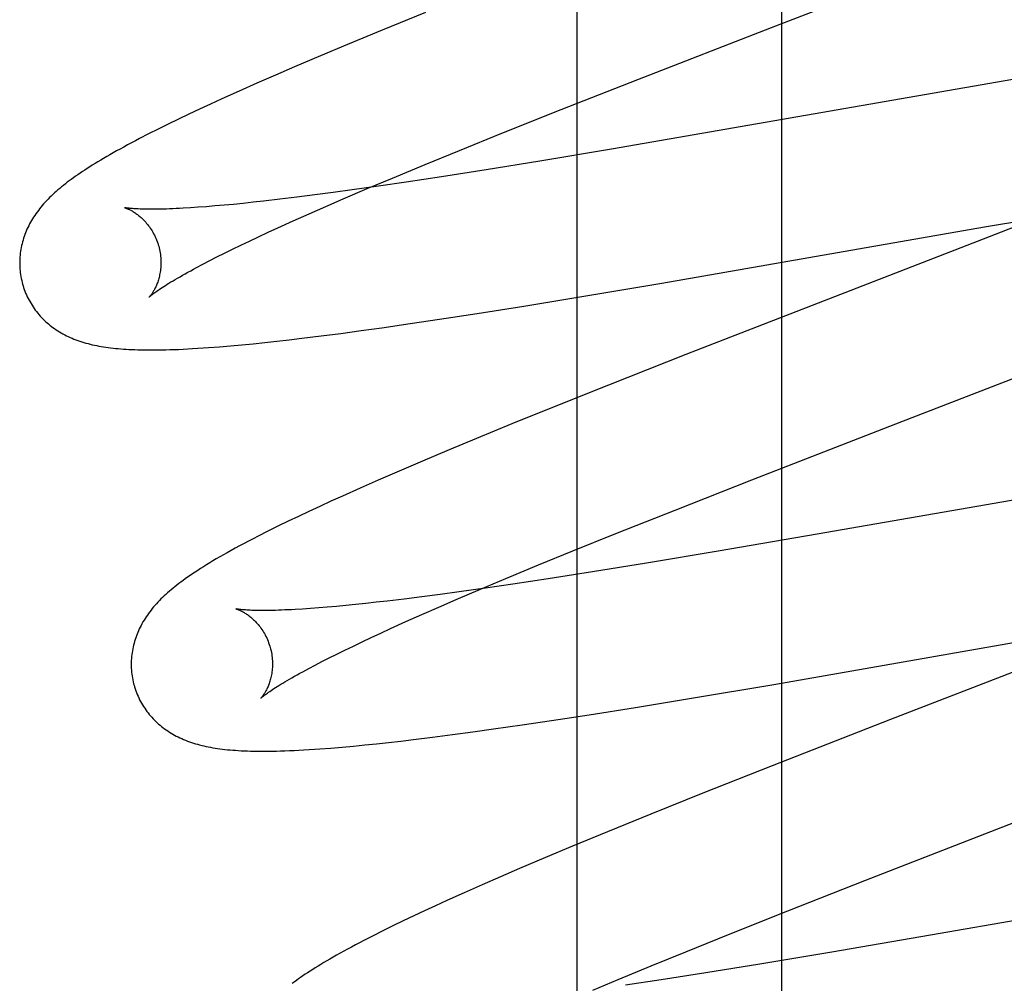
# Model space of a CAD drawing. Header units: inches. Extents: x 0 to 248, y 0 to 160.
# Tile 33 of 68: x 81.69 to 81.829, y 82.417 to 82.553. Entities that reach past the tile are written whole.
import ezdxf

# ---------------------------------------------------------------- set-up
doc = ezdxf.new("R2010")
doc.units = ezdxf.units.IN
doc.header["$LTSCALE"] = 13.627625
doc.header["$MEASUREMENT"] = 0
doc.linetypes.add('HIDDEN', pattern=[0.2, 0.1, -0.1])
doc.layers.add('DEFAULT_2', color=8, linetype='HIDDEN')
doc.layers.add('RIGHTHAND_DOOR_ASSEMBLY', color=7, linetype='CONTINUOUS')

msp = doc.modelspace()

# ---------------------------------------------------------------- linework, layer by layer
at = {"layer": 'DEFAULT_2', "color": 8, "linetype": 'HIDDEN'}
for p, q in [((81.79799, 78.8716), (81.79799, 84.3721)), ((81.7965, 82.55192), (81.82797, 82.56413)), ((81.74755, 82.55407), (81.74143, 82.55158)), ((81.77758, 82.54457), (81.7965, 82.55192)), ((81.74143, 82.55158), (81.7365, 82.54954)), ((81.7365, 82.54954), (81.73268, 82.54794)), ((81.73268, 82.54794), (81.72898, 82.54637)), ((81.72898, 82.54637), (81.72629, 82.54521)), ((81.72629, 82.54521), (81.72368, 82.54407)), ((81.72368, 82.54407), (81.72115, 82.54294)), ((81.76674, 82.54031), (81.77758, 82.54457)), ((81.83175, 82.54478), (81.78666, 82.53693)), ((81.72115, 82.54294), (81.71869, 82.54183)), ((81.7171, 82.5411), (81.71555, 82.54038)), ((81.71869, 82.54183), (81.7171, 82.5411)), ((81.71404, 82.53967), (81.71256, 82.53897)), ((81.71555, 82.54038), (81.71404, 82.53967)), ((81.75837, 82.53697), (81.76674, 82.54031)), ((81.71111, 82.53826), (81.70969, 82.53756)), ((81.71256, 82.53897), (81.71111, 82.53826)), ((81.70834, 82.53688), (81.70708, 82.53623)), ((81.70969, 82.53756), (81.70834, 82.53688)), ((81.75234, 82.53454), (81.75837, 82.53697)), ((81.78666, 82.53693), (81.77388, 82.53474)), ((81.7475, 82.53256), (81.75234, 82.53454)), ((81.77388, 82.53474), (81.76373, 82.53304)), ((81.74286, 82.53063), (81.7475, 82.53256)), ((81.76373, 82.53304), (81.75611, 82.53181)), ((81.75611, 82.53181), (81.74983, 82.53082)), ((81.74091, 82.52949), (81.73718, 82.52896)), ((81.7393, 82.52913), (81.74286, 82.53063)), ((81.74479, 82.53006), (81.74091, 82.52949)), ((81.74983, 82.53082), (81.74479, 82.53006)), ((81.73187, 82.52824), (81.72935, 82.52792)), ((81.73448, 82.52859), (81.73187, 82.52824)), ((81.73718, 82.52896), (81.73448, 82.52859)), ((81.73589, 82.52767), (81.7393, 82.52913)), ((81.71902, 82.52679), (81.71774, 82.52668)), ((81.72034, 82.52691), (81.71902, 82.52679)), ((81.72172, 82.52705), (81.72034, 82.52691)), ((81.72315, 82.5272), (81.72172, 82.52705)), ((81.72463, 82.52736), (81.72315, 82.5272)), ((81.72694, 82.52763), (81.72463, 82.52736)), ((81.72935, 82.52792), (81.72694, 82.52763)), ((81.73343, 82.52661), (81.73589, 82.52767)), ((81.83885, 82.5268), (81.8265, 82.52197)), ((81.71537, 82.52649), (81.71426, 82.52642)), ((81.71653, 82.52658), (81.71537, 82.52649)), ((81.71774, 82.52668), (81.71653, 82.52658)), ((81.7288, 82.52456), (81.73107, 82.52557)), ((81.73107, 82.52557), (81.73343, 82.52661)), ((81.82665, 82.52371), (81.83969, 82.52594)), ((81.72664, 82.52358), (81.7288, 82.52456)), ((81.72392, 82.52233), (81.72526, 82.52295)), ((81.72526, 82.52295), (81.72664, 82.52358)), ((81.78098, 82.51576), (81.82665, 82.52371)), ((81.72023, 82.52056), (81.72141, 82.52113)), ((81.72141, 82.52113), (81.72264, 82.52172)), ((81.72264, 82.52172), (81.72392, 82.52233)), ((81.8265, 82.52197), (81.7844, 82.50564)), ((81.71802, 82.51947), (81.7191, 82.52001)), ((81.7191, 82.52001), (81.72023, 82.52056)), ((81.71514, 82.51797), (81.71604, 82.51845)), ((81.71604, 82.51845), (81.71701, 82.51895)), ((81.71701, 82.51895), (81.71802, 82.51947)), ((81.76937, 82.5138), (81.78098, 82.51576)), ((81.76146, 82.51251), (81.76937, 82.5138)), ((81.74954, 82.51064), (81.75487, 82.51146)), ((81.75487, 82.51146), (81.76146, 82.51251)), ((81.74136, 82.50944), (81.74539, 82.51003)), ((81.74539, 82.51003), (81.74954, 82.51064)), ((81.73275, 82.50829), (81.73555, 82.50865)), ((81.73555, 82.50865), (81.73842, 82.50904)), ((81.73842, 82.50904), (81.74136, 82.50944)), ((81.72154, 82.50703), (81.72316, 82.50719)), ((81.72316, 82.50719), (81.72481, 82.50736)), ((81.72481, 82.50736), (81.72651, 82.50754)), ((81.72651, 82.50754), (81.72825, 82.50774)), ((81.72825, 82.50774), (81.73002, 82.50795)), ((81.73002, 82.50795), (81.73275, 82.50829)), ((81.71837, 82.50675), (81.71994, 82.50689)), ((81.71994, 82.50689), (81.72154, 82.50703)), ((81.81495, 82.49616), (81.84214, 82.5067)), ((81.7844, 82.50564), (81.77343, 82.50132)), ((81.77343, 82.50132), (81.76598, 82.49834)), ((81.76598, 82.49834), (81.75978, 82.49584)), ((81.79374, 82.48792), (81.81495, 82.49616)), ((81.75978, 82.49584), (81.75478, 82.49378)), ((81.75478, 82.49378), (81.7509, 82.49217)), ((81.7509, 82.49217), (81.74713, 82.49058)), ((81.74713, 82.49058), (81.74349, 82.48902)), ((81.74084, 82.48788), (81.73827, 82.48674)), ((81.74349, 82.48902), (81.74084, 82.48788)), ((81.78287, 82.48365), (81.79374, 82.48792)), ((81.84712, 82.48792), (81.80299, 82.48023)), ((81.73827, 82.48674), (81.73578, 82.48563)), ((81.73416, 82.4849), (81.73258, 82.48417)), ((81.73578, 82.48563), (81.73416, 82.4849)), ((81.73258, 82.48417), (81.73105, 82.48345)), ((81.77447, 82.48031), (81.78287, 82.48365)), ((81.72955, 82.48275), (81.72809, 82.48205)), ((81.73105, 82.48345), (81.72955, 82.48275)), ((81.72666, 82.48135), (81.72524, 82.48065)), ((81.72809, 82.48205), (81.72666, 82.48135)), ((81.72524, 82.48065), (81.72385, 82.47994)), ((81.76842, 82.47786), (81.77447, 82.48031)), ((81.80299, 82.48023), (81.78899, 82.47783)), ((81.76356, 82.47587), (81.76842, 82.47786)), ((81.78899, 82.47783), (81.77882, 82.47614)), ((81.7589, 82.47394), (81.76356, 82.47587)), ((81.77882, 82.47614), (81.7712, 82.4749)), ((81.75532, 82.47243), (81.7589, 82.47394)), ((81.76492, 82.47392), (81.7599, 82.47316)), ((81.7712, 82.4749), (81.76492, 82.47392)), ((81.75189, 82.47097), (81.75532, 82.47243)), ((81.75603, 82.4726), (81.7523, 82.47207)), ((81.7599, 82.47316), (81.75603, 82.4726)), ((81.74452, 82.47105), (81.74212, 82.47077)), ((81.74701, 82.47137), (81.74452, 82.47105)), ((81.74961, 82.47171), (81.74701, 82.47137)), ((81.74942, 82.4699), (81.75189, 82.47097)), ((81.7523, 82.47207), (81.74961, 82.47171)), ((81.73125, 82.46971), (81.73013, 82.46963)), ((81.73242, 82.46979), (81.73125, 82.46971)), ((81.73364, 82.46989), (81.73242, 82.46979)), ((81.73492, 82.47001), (81.73364, 82.46989)), ((81.73626, 82.47013), (81.73492, 82.47001)), ((81.73765, 82.47027), (81.73626, 82.47013)), ((81.73909, 82.47043), (81.73765, 82.47027)), ((81.74058, 82.47059), (81.73909, 82.47043)), ((81.74212, 82.47077), (81.74058, 82.47059)), ((81.74704, 82.46886), (81.74942, 82.4699)), ((81.74477, 82.46785), (81.74704, 82.46886)), ((81.7412, 82.46622), (81.74259, 82.46686)), ((81.74259, 82.46686), (81.74477, 82.46785)), ((81.79683, 82.45897), (81.84251, 82.46693)), ((81.73857, 82.46499), (81.73986, 82.4656)), ((81.73986, 82.4656), (81.7412, 82.46622)), ((81.73614, 82.46383), (81.73733, 82.4644)), ((81.73733, 82.4644), (81.73857, 82.46499)), ((81.8421, 82.46511), (81.81338, 82.45399)), ((81.73289, 82.46221), (81.73392, 82.46273)), ((81.73392, 82.46273), (81.735, 82.46327)), ((81.735, 82.46327), (81.73614, 82.46383)), ((81.73101, 82.46123), (81.73192, 82.46171)), ((81.73192, 82.46171), (81.73289, 82.46221)), ((81.78521, 82.45702), (81.79683, 82.45897)), ((81.77729, 82.45572), (81.78521, 82.45702)), ((81.7707, 82.45468), (81.77729, 82.45572)), ((81.76536, 82.45386), (81.7707, 82.45468)), ((81.75718, 82.45266), (81.76121, 82.45324)), ((81.76121, 82.45324), (81.76536, 82.45386)), ((81.81338, 82.45399), (81.79662, 82.44745)), ((81.74583, 82.45116), (81.74855, 82.4515)), ((81.74855, 82.4515), (81.75136, 82.45186)), ((81.75136, 82.45186), (81.75423, 82.45225)), ((81.75423, 82.45225), (81.75718, 82.45266)), ((81.73415, 82.44996), (81.73574, 82.4501)), ((81.73574, 82.4501), (81.73734, 82.45024)), ((81.73734, 82.45024), (81.73896, 82.4504)), ((81.73896, 82.4504), (81.74062, 82.45057)), ((81.74062, 82.45057), (81.74232, 82.45075)), ((81.74232, 82.45075), (81.74405, 82.45095)), ((81.74405, 82.45095), (81.74583, 82.45116)), ((81.79662, 82.44745), (81.78682, 82.44357)), ((81.78682, 82.44357), (81.77943, 82.44061)), ((81.77943, 82.44061), (81.7733, 82.43812)), ((81.80974, 82.43122), (81.83098, 82.43946)), ((81.7733, 82.43812), (81.76837, 82.43608)), ((81.76837, 82.43608), (81.76455, 82.43448)), ((81.76455, 82.43448), (81.76085, 82.43291)), ((81.76085, 82.43291), (81.75816, 82.43175)), ((81.75554, 82.4306), (81.753, 82.42948)), ((81.75816, 82.43175), (81.75554, 82.4306)), ((81.79885, 82.42694), (81.80974, 82.43122)), ((81.86321, 82.43118), (81.81905, 82.42349)), ((81.753, 82.42948), (81.75054, 82.42837)), ((81.75054, 82.42837), (81.74895, 82.42765)), ((81.7474, 82.42693), (81.74588, 82.42621)), ((81.74895, 82.42765), (81.7474, 82.42693)), ((81.79044, 82.42359), (81.79885, 82.42694)), ((81.74438, 82.4255), (81.74291, 82.42479)), ((81.74588, 82.42621), (81.74438, 82.4255)), ((81.74149, 82.42408), (81.74012, 82.4234)), ((81.74291, 82.42479), (81.74149, 82.42408)), ((81.78437, 82.42114), (81.79044, 82.42359)), ((81.74012, 82.4234), (81.73883, 82.42274)), ((81.81905, 82.42349), (81.80504, 82.42108)), ((81.7795, 82.41914), (81.78437, 82.42114)), ((81.80504, 82.42108), (81.79485, 82.41938)), ((81.79485, 82.41938), (81.78721, 82.41815)), ((81.77482, 82.41721), (81.7795, 82.41914)), ((81.78721, 82.41815), (81.78091, 82.41716)), ((81.77123, 82.4157), (81.77482, 82.41721)), ((81.78091, 82.41716), (81.77587, 82.4164))]:
    msp.add_line(p, q, dxfattribs=at)
for points in [[(81.70708, 82.53623), (81.70648, 82.53591), (81.70591, 82.53561), (81.70535, 82.53531), (81.70482, 82.53502), (81.7043, 82.53474), (81.70381, 82.53447), (81.70333, 82.5342), (81.70286, 82.53393), (81.70242, 82.53367), (81.70198, 82.53342), (81.70156, 82.53317), (81.70116, 82.53293), (81.70077, 82.53269), (81.70038, 82.53245), (81.70002, 82.53222), (81.69966, 82.53199), (81.69931, 82.53177), (81.69897, 82.53154), (81.69864, 82.53132), (81.69832, 82.5311), (81.69801, 82.53088), (81.6977, 82.53067), (81.6974, 82.53045), (81.69712, 82.53024), (81.69683, 82.53003), (81.69656, 82.52981), (81.69629, 82.5296), (81.69602, 82.52939), (81.69577, 82.52917), (81.69551, 82.52896)], [(81.69551, 82.52896), (81.69527, 82.52874), (81.69503, 82.52853), (81.69479, 82.52831), (81.69456, 82.52809), (81.69433, 82.52787), (81.69412, 82.52765), (81.6939, 82.52743), (81.69369, 82.5272), (81.69349, 82.52698), (81.69329, 82.52675), (81.6931, 82.52652), (81.69292, 82.52629), (81.69274, 82.52606), (81.69256, 82.52582), (81.69239, 82.52559), (81.69223, 82.52535), (81.69207, 82.52511), (81.69192, 82.52487), (81.69177, 82.52462), (81.69163, 82.52437), (81.6915, 82.52413), (81.69137, 82.52388), (81.69125, 82.52363), (81.69113, 82.52338), (81.69102, 82.52313), (81.69092, 82.52287), (81.69083, 82.52262), (81.69073, 82.52237), (81.69065, 82.52211), (81.69057, 82.52186), (81.6905, 82.5216), (81.69043, 82.52133), (81.69037, 82.52107), (81.69031, 82.5208), (81.69026, 82.52054), (81.69022, 82.52027), (81.69018, 82.52), (81.69015, 82.51972), (81.69013, 82.51945), (81.69011, 82.51917), (81.6901, 82.5189), (81.6901, 82.51862), (81.6901, 82.51834), (81.69011, 82.51807), (81.69013, 82.51779), (81.69015, 82.51751), (81.69018, 82.51723), (81.69022, 82.51696), (81.69027, 82.51668), (81.69032, 82.5164), (81.69038, 82.51613), (81.69044, 82.51586), (81.6905, 82.51563)], [(81.70493, 82.52645), (81.70492, 82.52645), (81.70491, 82.52645), (81.70492, 82.52645), (81.70493, 82.52645), (81.70496, 82.52644), (81.70499, 82.52643), (81.70502, 82.52642), (81.70507, 82.52641), (81.70512, 82.52639), (81.70518, 82.52637), (81.70524, 82.52634), (81.70531, 82.52632), (81.70538, 82.52629), (81.70546, 82.52625), (81.70554, 82.52621), (81.70562, 82.52617), (81.70571, 82.52613), (81.70581, 82.52608), (81.7059, 82.52603), (81.70601, 82.52597), (81.70611, 82.52591), (81.70622, 82.52584), (81.70633, 82.52577), (81.70644, 82.5257), (81.70655, 82.52562), (81.70667, 82.52554), (81.70679, 82.52545), (81.70691, 82.52535), (81.70704, 82.52525), (81.70716, 82.52514), (81.70729, 82.52503), (81.70742, 82.52491), (81.70755, 82.52479), (81.70768, 82.52465), (81.70781, 82.52452), (81.70794, 82.52437), (81.70807, 82.52422), (81.7082, 82.52406), (81.70833, 82.52389), (81.70846, 82.52372), (81.70859, 82.52354), (81.70871, 82.52335), (81.70883, 82.52316), (81.70895, 82.52296), (81.70906, 82.52276), (81.70917, 82.52255), (81.70927, 82.52233), (81.70937, 82.52211), (81.70947, 82.52189), (81.70956, 82.52166), (81.70964, 82.52143), (81.70971, 82.52119), (81.70977, 82.52098)], [(81.71426, 82.52642), (81.71322, 82.52635), (81.71272, 82.52633), (81.71224, 82.52631), (81.71177, 82.52628), (81.71132, 82.52627), (81.71088, 82.52625), (81.71046, 82.52624), (81.71006, 82.52623), (81.70967, 82.52622), (81.70929, 82.52622), (81.70894, 82.52622), (81.70859, 82.52622), (81.70827, 82.52622), (81.70796, 82.52622), (81.70767, 82.52623), (81.70739, 82.52624), (81.70713, 82.52625), (81.70688, 82.52626), (81.70666, 82.52627), (81.70644, 82.52628), (81.70624, 82.52629), (81.70606, 82.52631), (81.70589, 82.52632), (81.70574, 82.52634), (81.7056, 82.52635), (81.70548, 82.52637), (81.70537, 82.52638), (81.70527, 82.52639), (81.70518, 82.5264), (81.70511, 82.52642), (81.70505, 82.52643), (81.705, 82.52644), (81.70496, 82.52644), (81.70493, 82.52645), (81.70493, 82.52645)], [(81.70977, 82.52098), (81.70983, 82.52077), (81.70988, 82.52053), (81.70993, 82.52029), (81.70998, 82.52005), (81.71001, 82.51981), (81.71004, 82.51957), (81.71006, 82.51933), (81.71008, 82.51909), (81.71009, 82.51886), (81.71009, 82.51863), (81.71009, 82.5184), (81.71008, 82.51818), (81.71006, 82.51796), (81.71004, 82.51774), (81.71002, 82.51753), (81.70999, 82.51733), (81.70995, 82.51713), (81.70991, 82.51694), (81.70987, 82.51675), (81.70983, 82.51657), (81.70978, 82.5164), (81.70973, 82.51623), (81.70968, 82.51607), (81.70963, 82.51591), (81.70958, 82.51576), (81.70952, 82.51562), (81.70946, 82.51548), (81.70941, 82.51535), (81.70935, 82.51522), (81.70929, 82.5151), (81.70923, 82.51498), (81.70917, 82.51487), (81.70912, 82.51476), (81.70906, 82.51466), (81.709, 82.51457), (81.70895, 82.51448), (81.70889, 82.51439), (81.70884, 82.51431), (81.70879, 82.51424), (81.70874, 82.51417), (81.70869, 82.51411), (81.70865, 82.51405), (81.70861, 82.514), (81.70857, 82.51395), (81.70854, 82.51391), (81.70851, 82.51387), (81.70848, 82.51384), (81.70846, 82.51382), (81.70845, 82.5138), (81.70843, 82.51379), (81.70843, 82.51379)], [(81.70843, 82.51379), (81.70844, 82.5138), (81.70845, 82.51381), (81.70847, 82.51383), (81.7085, 82.51386), (81.70854, 82.51389), (81.70859, 82.51393), (81.70865, 82.51398), (81.70872, 82.51404), (81.7088, 82.5141), (81.70889, 82.51417), (81.70899, 82.51425), (81.7091, 82.51433), (81.70923, 82.51443), (81.70936, 82.51453), (81.70952, 82.51463), (81.70968, 82.51475), (81.70986, 82.51487), (81.71005, 82.515), (81.71026, 82.51514), (81.71048, 82.51528), (81.71072, 82.51543), (81.71097, 82.51559), (81.71123, 82.51575), (81.71151, 82.51593), (81.71181, 82.5161), (81.71212, 82.51629), (81.71245, 82.51648), (81.71279, 82.51667), (81.71314, 82.51688), (81.71351, 82.51708), (81.7139, 82.5173), (81.7143, 82.51752), (81.71471, 82.51774), (81.71514, 82.51797)], [(81.6905, 82.51563), (81.69057, 82.5154), (81.69065, 82.51513), (81.69074, 82.51487), (81.69084, 82.51461), (81.69094, 82.51435), (81.69105, 82.51409), (81.69117, 82.51384), (81.69129, 82.51359), (81.69142, 82.51334), (81.69156, 82.5131), (81.6917, 82.51286), (81.69184, 82.51263), (81.69199, 82.51239), (81.69215, 82.51217), (81.69231, 82.51195), (81.69248, 82.51173), (81.69265, 82.51152), (81.69282, 82.51131), (81.693, 82.5111), (81.69319, 82.5109), (81.69338, 82.51071), (81.69357, 82.51052), (81.69377, 82.51034), (81.69397, 82.51016), (81.69417, 82.50998), (81.69438, 82.50981), (81.69459, 82.50964), (81.69481, 82.50948), (81.69503, 82.50932), (81.69525, 82.50917), (81.69549, 82.50902), (81.69572, 82.50887), (81.69597, 82.50873), (81.69621, 82.50859), (81.69647, 82.50845), (81.69672, 82.50832), (81.69698, 82.5082), (81.69724, 82.50808), (81.69751, 82.50796), (81.69778, 82.50785), (81.69805, 82.50775), (81.69833, 82.50765), (81.69861, 82.50755), (81.69889, 82.50745), (81.69918, 82.50737), (81.69948, 82.50728), (81.69977, 82.5072), (81.70007, 82.50712), (81.70038, 82.50705), (81.70069, 82.50698), (81.701, 82.50692), (81.70132, 82.50686), (81.70164, 82.5068), (81.70196, 82.50675), (81.70229, 82.5067), (81.70263, 82.50665), (81.70297, 82.50661), (81.70332, 82.50657), (81.70367, 82.50653), (81.70403, 82.50649), (81.7044, 82.50646), (81.70478, 82.50643), (81.70517, 82.50641), (81.70557, 82.50639), (81.70598, 82.50636), (81.7064, 82.50635), (81.70683, 82.50633), (81.70727, 82.50632), (81.70773, 82.50631), (81.7082, 82.50631), (81.70869, 82.50631), (81.70919, 82.50631), (81.7097, 82.50631), (81.71024, 82.50632), (81.71079, 82.50633), (81.71137, 82.50635), (81.71196, 82.50637), (81.71258, 82.50639), (81.71322, 82.50642), (81.71389, 82.50646), (81.71458, 82.50649), (81.7153, 82.50654), (81.71605, 82.50658), (81.71681, 82.50664), (81.71837, 82.50675)], [(81.72385, 82.47994), (81.72317, 82.47959), (81.7225, 82.47925), (81.72185, 82.4789), (81.72122, 82.47857), (81.72062, 82.47824), (81.72003, 82.47792), (81.71947, 82.47761), (81.71893, 82.4773), (81.71842, 82.47701), (81.71792, 82.47672), (81.71744, 82.47644), (81.71699, 82.47616), (81.71654, 82.47589), (81.71612, 82.47563), (81.71571, 82.47537), (81.71531, 82.47511), (81.71493, 82.47486), (81.71456, 82.47462), (81.71421, 82.47438), (81.71387, 82.47414), (81.71354, 82.47391), (81.71323, 82.47368), (81.71292, 82.47346), (81.71263, 82.47324), (81.71234, 82.47302), (81.71207, 82.4728), (81.7118, 82.47258), (81.71154, 82.47236), (81.71128, 82.47215)], [(81.71128, 82.47215), (81.71103, 82.47193), (81.71079, 82.47171), (81.71055, 82.47149), (81.71032, 82.47127), (81.7101, 82.47106), (81.70988, 82.47083), (81.70967, 82.47061), (81.70946, 82.47039), (81.70926, 82.47016), (81.70906, 82.46993), (81.70887, 82.46971), (81.70869, 82.46948), (81.70851, 82.46924), (81.70834, 82.46901), (81.70817, 82.46877), (81.70801, 82.46854), (81.70785, 82.4683), (81.7077, 82.46805), (81.70755, 82.46781), (81.70741, 82.46756), (81.70728, 82.46731), (81.70715, 82.46707), (81.70703, 82.46682), (81.70692, 82.46657), (81.70681, 82.46632), (81.70671, 82.46607), (81.70661, 82.46582), (81.70652, 82.46556), (81.70644, 82.46531), (81.70636, 82.46505), (81.70628, 82.46479), (81.70622, 82.46453), (81.70616, 82.46427), (81.7061, 82.464), (81.70605, 82.46373), (81.70601, 82.46346), (81.70597, 82.46319), (81.70594, 82.46292), (81.70592, 82.46265), (81.7059, 82.46237), (81.70589, 82.4621), (81.70589, 82.46182), (81.70589, 82.46155), (81.7059, 82.46127), (81.70592, 82.46099), (81.70594, 82.46071), (81.70597, 82.46044), (81.70601, 82.46016), (81.70606, 82.45989), (81.70611, 82.45961), (81.70617, 82.45934), (81.70623, 82.45907), (81.70629, 82.45884)], [(81.72072, 82.46966), (81.72071, 82.46966), (81.7207, 82.46966), (81.7207, 82.46966), (81.72072, 82.46966), (81.72074, 82.46965), (81.72077, 82.46964), (81.72081, 82.46963), (81.72085, 82.46962), (81.7209, 82.4696), (81.72096, 82.46958), (81.72102, 82.46956), (81.72108, 82.46953), (81.72116, 82.4695), (81.72123, 82.46947), (81.72131, 82.46943), (81.7214, 82.46939), (81.72149, 82.46934), (81.72158, 82.4693), (81.72168, 82.46924), (81.72178, 82.46919), (81.72189, 82.46913), (81.72199, 82.46906), (81.7221, 82.46899), (81.72222, 82.46892), (81.72233, 82.46884), (81.72245, 82.46875), (81.72257, 82.46866), (81.72269, 82.46857), (81.72282, 82.46847), (81.72294, 82.46836), (81.72307, 82.46825), (81.7232, 82.46813), (81.72333, 82.46801), (81.72346, 82.46787), (81.72359, 82.46774), (81.72373, 82.46759), (81.72386, 82.46744), (81.72399, 82.46728), (81.72412, 82.46711), (81.72425, 82.46694), (81.72437, 82.46676), (81.7245, 82.46657), (81.72462, 82.46638), (81.72473, 82.46618), (81.72485, 82.46597), (81.72496, 82.46576), (81.72506, 82.46555), (81.72516, 82.46533), (81.72526, 82.4651), (81.72534, 82.46487), (81.72543, 82.46464), (81.7255, 82.4644), (81.72556, 82.46419)], [(81.73013, 82.46963), (81.72908, 82.46957), (81.72858, 82.46954), (81.72809, 82.46952), (81.72762, 82.4695), (81.72717, 82.46948), (81.72673, 82.46946), (81.7263, 82.46945), (81.72589, 82.46944), (81.7255, 82.46943), (81.72512, 82.46943), (81.72476, 82.46943), (81.72441, 82.46943), (81.72409, 82.46943), (81.72378, 82.46943), (81.72348, 82.46944), (81.72321, 82.46944), (81.72295, 82.46945), (81.7227, 82.46946), (81.72248, 82.46947), (81.72226, 82.46949), (81.72207, 82.4695), (81.72188, 82.46951), (81.72172, 82.46953), (81.72156, 82.46954), (81.72142, 82.46956), (81.7213, 82.46957), (81.72118, 82.46958), (81.72108, 82.4696), (81.72099, 82.46961), (81.72092, 82.46962), (81.72085, 82.46963), (81.7208, 82.46964), (81.72076, 82.46965), (81.72073, 82.46966), (81.72072, 82.46966)], [(81.72556, 82.46419), (81.72562, 82.46398), (81.72568, 82.46374), (81.72573, 82.4635), (81.72577, 82.46326), (81.7258, 82.46301), (81.72583, 82.46277), (81.72586, 82.46253), (81.72587, 82.4623), (81.72588, 82.46206), (81.72588, 82.46183), (81.72588, 82.4616), (81.72587, 82.46138), (81.72585, 82.46116), (81.72583, 82.46095), (81.72581, 82.46074), (81.72578, 82.46053), (81.72574, 82.46033), (81.7257, 82.46014), (81.72566, 82.45996), (81.72562, 82.45977), (81.72557, 82.4596), (81.72552, 82.45943), (81.72547, 82.45927), (81.72542, 82.45911), (81.72536, 82.45896), (81.72531, 82.45882), (81.72525, 82.45868), (81.72519, 82.45855), (81.72514, 82.45842), (81.72508, 82.4583), (81.72502, 82.45818), (81.72496, 82.45807), (81.7249, 82.45796), (81.72485, 82.45786), (81.72479, 82.45777), (81.72473, 82.45768), (81.72468, 82.45759), (81.72463, 82.45752), (81.72458, 82.45744), (81.72453, 82.45737), (81.72448, 82.45731), (81.72444, 82.45725), (81.7244, 82.4572), (81.72436, 82.45716), (81.72433, 82.45711), (81.7243, 82.45708), (81.72427, 82.45705), (81.72425, 82.45703), (81.72423, 82.45701), (81.72422, 82.457), (81.72422, 82.457)], [(81.72422, 82.457), (81.72423, 82.45701), (81.72425, 82.45702), (81.72427, 82.45704), (81.7243, 82.45707), (81.72434, 82.45711), (81.72439, 82.45715), (81.72445, 82.4572), (81.72452, 82.45725), (81.7246, 82.45732), (81.72469, 82.45739), (81.7248, 82.45747), (81.72491, 82.45756), (81.72504, 82.45765), (81.72518, 82.45775), (81.72533, 82.45786), (81.7255, 82.45798), (81.72568, 82.4581), (81.72587, 82.45823), (81.72608, 82.45837), (81.72631, 82.45851), (81.72655, 82.45867), (81.7268, 82.45882), (81.72707, 82.45899), (81.72735, 82.45916), (81.72765, 82.45934), (81.72797, 82.45953), (81.72829, 82.45972), (81.72864, 82.45992), (81.729, 82.46012), (81.72937, 82.46033), (81.72976, 82.46055), (81.73016, 82.46077), (81.73058, 82.46099), (81.73101, 82.46123)], [(81.70629, 82.45884), (81.70636, 82.45861), (81.70644, 82.45834), (81.70653, 82.45808), (81.70663, 82.45782), (81.70674, 82.45756), (81.70685, 82.4573), (81.70696, 82.45705), (81.70708, 82.4568), (81.70721, 82.45655), (81.70735, 82.45631), (81.70749, 82.45607), (81.70763, 82.45583), (81.70779, 82.4556), (81.70794, 82.45538), (81.7081, 82.45515), (81.70827, 82.45494), (81.70844, 82.45472), (81.70862, 82.45451), (81.7088, 82.45431), (81.70898, 82.45411), (81.70917, 82.45392), (81.70936, 82.45373), (81.70956, 82.45354), (81.70976, 82.45336), (81.70996, 82.45319), (81.71017, 82.45302), (81.71038, 82.45285), (81.7106, 82.45269), (81.71082, 82.45253), (81.71105, 82.45238), (81.71128, 82.45222), (81.71152, 82.45208), (81.71176, 82.45193), (81.71201, 82.45179), (81.71226, 82.45166), (81.71252, 82.45153), (81.71278, 82.45141), (81.71304, 82.45129), (81.7133, 82.45117), (81.71357, 82.45106), (81.71385, 82.45095), (81.71412, 82.45085), (81.71441, 82.45075), (81.71469, 82.45066), (81.71498, 82.45057), (81.71527, 82.45049), (81.71557, 82.45041), (81.71587, 82.45033), (81.71618, 82.45026), (81.71649, 82.45019), (81.7168, 82.45013), (81.71712, 82.45007), (81.71744, 82.45001), (81.71777, 82.44995), (81.7181, 82.4499), (81.71844, 82.44986), (81.71879, 82.44981), (81.71914, 82.44977), (81.7195, 82.44973), (81.71987, 82.4497), (81.72025, 82.44967), (81.72064, 82.44964), (81.72104, 82.44961), (81.72146, 82.44959), (81.72189, 82.44957), (81.72233, 82.44955), (81.72279, 82.44954), (81.72326, 82.44953), (81.72375, 82.44952), (81.72425, 82.44952), (81.72477, 82.44952), (81.7253, 82.44952), (81.72586, 82.44953), (81.72643, 82.44954), (81.72703, 82.44955), (81.72765, 82.44957), (81.72828, 82.4496), (81.72895, 82.44963), (81.72963, 82.44966), (81.73034, 82.4497), (81.73107, 82.44974), (81.73182, 82.44979), (81.73259, 82.44984), (81.73415, 82.44996)], [(81.73883, 82.42274), (81.73822, 82.42241), (81.73763, 82.4221), (81.73705, 82.42179), (81.7365, 82.42149), (81.73596, 82.4212), (81.73544, 82.42092), (81.73495, 82.42064), (81.73447, 82.42036), (81.73401, 82.4201), (81.73357, 82.41984), (81.73314, 82.41959), (81.73273, 82.41934), (81.73233, 82.4191), (81.73194, 82.41886), (81.73157, 82.41862), (81.73121, 82.41839), (81.73086, 82.41816), (81.73052, 82.41794), (81.73019, 82.41772), (81.72987, 82.4175), (81.72956, 82.41728), (81.72926, 82.41707), (81.72896, 82.41685), (81.72867, 82.41664)]]:
    msp.add_lwpolyline(points, dxfattribs=at)
at = {"layer": 'RIGHTHAND_DOOR_ASSEMBLY', "color": 3, "linetype": 'Continuous'}
msp.add_line((81.76899, 73.58877), (81.76899, 90.08877), dxfattribs=at)

doc.saveas('drawing.dxf')
